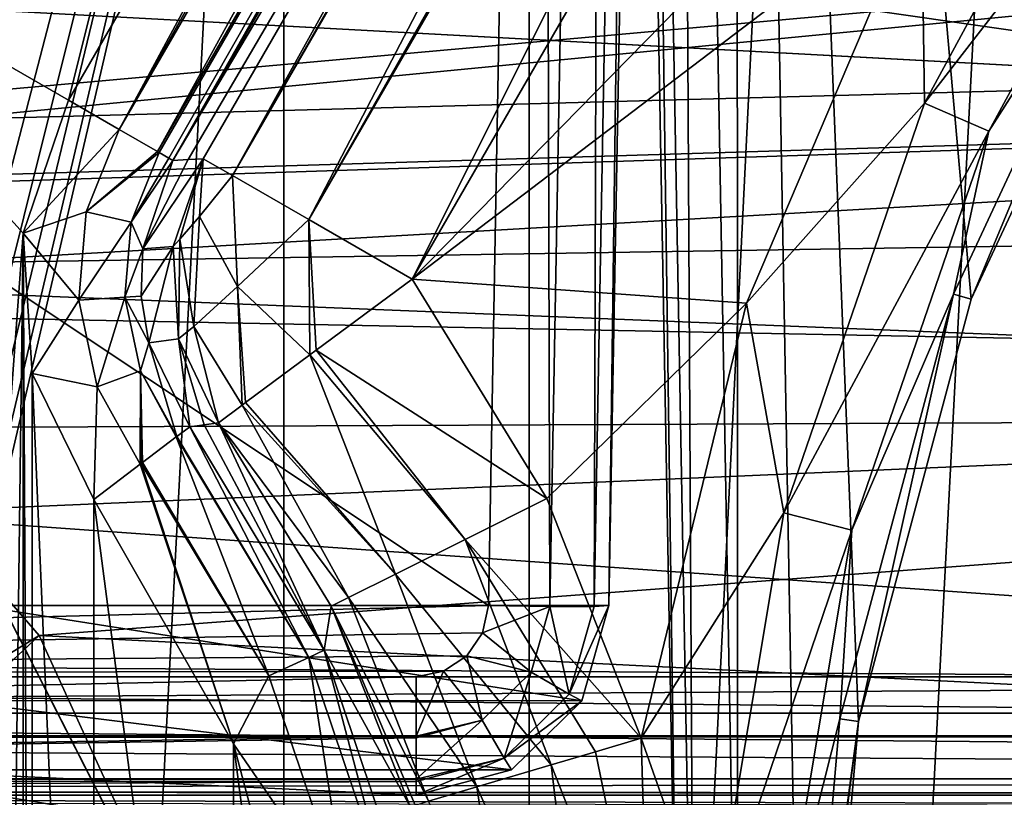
# Model space of a CAD drawing. Header units: millimetres. Extents: x -40 to 40, y -40 to 40.
# Tile 60 of 192: x -19.7 to -15.6, y 1.5 to 4.7. Entities that reach past the tile are written whole.
import ezdxf

# ---------------------------------------------------------------- set-up
doc = ezdxf.new("R2010")
doc.units = ezdxf.units.MM
doc.header["$LTSCALE"] = 8.749007
for name, color, linetype in [('1', 7, 'CONTINUOUS'), ('104', 7, 'CONTINUOUS'), ('109', 7, 'CONTINUOUS'), ('117', 7, 'CONTINUOUS'), ('139', 7, 'CONTINUOUS'), ('146', 7, 'CONTINUOUS'), ('16', 7, 'CONTINUOUS'), ('412', 7, 'CONTINUOUS'), ('415', 7, 'CONTINUOUS'), ('416', 7, 'CONTINUOUS'), ('48', 7, 'CONTINUOUS'), ('60', 7, 'CONTINUOUS'), ('625', 7, 'CONTINUOUS'), ('626', 7, 'CONTINUOUS'), ('629', 7, 'CONTINUOUS'), ('635', 7, 'CONTINUOUS'), ('636', 7, 'CONTINUOUS'), ('638', 7, 'CONTINUOUS'), ('639', 7, 'CONTINUOUS'), ('640', 7, 'CONTINUOUS'), ('641', 7, 'CONTINUOUS'), ('644', 7, 'CONTINUOUS'), ('645', 7, 'CONTINUOUS'), ('646', 7, 'CONTINUOUS'), ('665', 7, 'CONTINUOUS'), ('666', 7, 'CONTINUOUS'), ('667', 7, 'CONTINUOUS'), ('668', 7, 'CONTINUOUS'), ('694', 7, 'CONTINUOUS'), ('695', 7, 'CONTINUOUS'), ('696', 7, 'CONTINUOUS'), ('700', 7, 'CONTINUOUS'), ('747', 7, 'CONTINUOUS'), ('753', 7, 'CONTINUOUS'), ('754', 7, 'CONTINUOUS'), ('909', 7, 'CONTINUOUS'), ('910', 7, 'CONTINUOUS'), ('912', 7, 'CONTINUOUS')]:
    doc.layers.add(name, color=color, linetype=linetype)

msp = doc.modelspace()

# ---------------------------------------------------------------- linework, layer by layer
at = {"layer": '1', "linetype": 'CONTINUOUS'}
for points in [[(-15.1168, 36.4929), (-18.6204, 34.8358), (-18.6197, -34.8362), (-15.1168, 36.4929)], [(-15.116, -36.4932), (-15.1168, 36.4929), (-18.6197, -34.8362), (-15.116, -36.4932)], [(-18.6204, 34.8358), (-21.9451, 32.843), (-21.9445, -32.8434), (-18.6204, 34.8358)], [(-18.6197, -34.8362), (-18.6204, 34.8358), (-21.9445, -32.8434), (-18.6197, -34.8362)]]:
    msp.add_3dface(points, dxfattribs=at)
at = {"layer": '104', "linetype": 'CONTINUOUS'}
for points in [[(-31.3007, 6.6534, -730), (-31.8247, 3.3452, -730), (-5.6924, 5.6921, -730), (-31.3007, 6.6534, -730)], [(-31.8247, 3.3452, -730), (-23.57, 3.9592, -730), (-5.6924, 5.6921, -730), (-31.8247, 3.3452, -730)], [(-5.6924, 5.6921, -730), (-23.57, 3.9592, -730), (-6.6934, 4.4723, -730), (-5.6924, 5.6921, -730)], [(-23.57, 3.9592, -730), (-22.4313, 3.9594, -730), (-6.6934, 4.4723, -730), (-23.57, 3.9592, -730)], [(-22.4313, 3.9594, -730), (-21.3381, 3.6384, -730), (-6.6934, 4.4723, -730), (-22.4313, 3.9594, -730)], [(-6.6934, 4.4723, -730), (-21.3381, 3.6384, -730), (-7.4371, 3.0809, -730), (-6.6934, 4.4723, -730)], [(-21.3381, 3.6384, -730), (-20.3806, 3.023, -730), (-7.4371, 3.0809, -730), (-21.3381, 3.6384, -730)], [(-20.3806, 3.023, -730), (-19.635, 2.1626, -730), (-7.4371, 3.0809, -730), (-20.3806, 3.023, -730)], [(-7.4371, 3.0809, -730), (-19.635, 2.1626, -730), (-7.8952, 1.5712, -730), (-7.4371, 3.0809, -730)], [(-19.635, 2.1626, -730), (-19.162, 1.1267, -730), (-7.8952, 1.5712, -730), (-19.635, 2.1626, -730)], [(-19.162, 1.1267, -730), (-19, 0, -730), (-7.8952, 1.5712, -730), (-19.162, 1.1267, -730)], [(-7.8952, 1.5712, -730), (-19, 0, -730), (-8.05, 0, -730), (-7.8952, 1.5712, -730)]]:
    msp.add_3dface(points, dxfattribs=at)
at = {"layer": '109', "linetype": 'CONTINUOUS'}
for points in [[(-32.3094, 3.515, -733), (-31.74, 6.9873, -733), (-9.9773, 3.8656, -733), (-32.3094, 3.515, -733)], [(-9.9773, 3.8656, -733), (-31.74, 6.9873, -733), (-9.0973, 5.6329, -733), (-9.9773, 3.8656, -733)], [(-10.5178, 1.9662, -733), (-32.3094, 3.515, -733), (-9.9773, 3.8656, -733), (-10.5178, 1.9662, -733)], [(-22.9996, 2.05, -733), (-32.3094, 3.515, -733), (-10.5178, 1.9662, -733), (-22.9996, 2.05, -733)], [(-22.2155, 1.894, -733), (-22.9996, 2.05, -733), (-10.5178, 1.9662, -733), (-22.2155, 1.894, -733)], [(-10.7, 0, -733), (-22.2155, 1.894, -733), (-10.5178, 1.9662, -733), (-10.7, 0, -733)], [(-21.551, 1.4502, -733), (-22.2155, 1.894, -733), (-10.7, 0, -733), (-21.551, 1.4502, -733)]]:
    msp.add_3dface(points, dxfattribs=at)
at = {"layer": '117', "linetype": 'CONTINUOUS'}
for points in [[(-19.635, 2.1626, -730), (-20.3806, 3.023, -730), (-21.2955, 1.1389, -731.95), (-19.635, 2.1626, -730)], [(-19.635, 2.1626, -730), (-21.2955, 1.1389, -731.95), (-21.106, 0.7845, -731.95), (-19.635, 2.1626, -730)], [(-19.162, 1.1267, -730), (-19.635, 2.1626, -730), (-21.106, 0.7845, -731.95), (-19.162, 1.1267, -730)]]:
    msp.add_3dface(points, dxfattribs=at)
at = {"layer": '139', "linetype": 'CONTINUOUS'}
for points in [[(-15.2642, 11.7415, -733), (-18.0438, 10.2417, -733), (-19.5129, 4.3825, -733), (-15.2642, 11.7415, -733)], [(-18.0438, 10.2417, -733), (-20.9482, 5.2112, -733), (-19.5129, 4.3825, -733), (-18.0438, 10.2417, -733)], [(-19.7007, 3.831, -733), (-20.9482, 5.2112, -733), (-19.9091, 1.0043, -733), (-19.7007, 3.831, -733)], [(-19.5129, 4.3825, -733), (-20.9482, 5.2112, -733), (-19.7007, 3.831, -733), (-19.5129, 4.3825, -733)], [(-19.75, 0, -733), (-19.7007, 3.831, -733), (-19.9091, 1.0043, -733), (-19.75, 0, -733)], [(-19.7007, -3.831, -733), (-19.7007, 3.831, -733), (-19.75, 0, -733), (-19.7007, -3.831, -733)], [(-19.6641, -3.2495, -733), (-19.7007, 3.831, -733), (-19.7007, -3.831, -733), (-19.6641, -3.2495, -733)], [(-19.6641, 3.2495, -733), (-19.7007, 3.831, -733), (-19.6641, -3.2495, -733), (-19.6641, 3.2495, -733)], [(-19.4087, -2.7259, -733), (-19.6641, 3.2495, -733), (-19.6641, -3.2495, -733), (-19.4087, -2.7259, -733)], [(-19.4087, 2.7259, -733), (-19.6641, 3.2495, -733), (-19.4087, -2.7259, -733), (-19.4087, 2.7259, -733)], [(-18.8294, -1.7128, -733), (-19.4087, 2.7259, -733), (-19.4087, -2.7259, -733), (-18.8294, -1.7128, -733)], [(-18.8292, 1.7124, -733), (-19.4087, 2.7259, -733), (-18.8294, -1.7128, -733), (-18.8292, 1.7124, -733)], [(-18.5295, -0.5853, -733), (-18.8292, 1.7124, -733), (-18.8294, -1.7128, -733), (-18.5295, -0.5853, -733)], [(-18.5292, 0.5826, -733), (-18.8292, 1.7124, -733), (-18.5295, -0.5853, -733), (-18.5292, 0.5826, -733)]]:
    msp.add_3dface(points, dxfattribs=at)
at = {"layer": '146', "linetype": 'CONTINUOUS'}
for points in [[(-29.4827, 1.9913, -823.9652), (-24.9125, 14.5088, -823.7467), (-2.4565, 1.9913, -823.9652), (-29.4827, 1.9913, -823.9652)], [(-24.9125, 14.5088, -823.7467), (-1.7467, 14.5087, -823.7467), (-2.4565, 1.9913, -823.9652), (-24.9125, 14.5088, -823.7467)]]:
    msp.add_3dface(points, dxfattribs=at)
at = {"layer": '16', "linetype": 'CONTINUOUS'}
for points in [[(-33.9501, 1.8406, -3.5), (-33.5521, 5.5004, -3.5), (33.9501, 1.8406, -3.5), (-33.9501, 1.8406, -3.5)], [(33.9501, 1.8406, -3.5), (-33.5521, 5.5004, -3.5), (5, 5.4103, -3.5), (33.9501, 1.8406, -3.5)], [(33.9501, -1.8406, -3.5), (-33.9501, 1.8406, -3.5), (33.9501, 1.8406, -3.5), (33.9501, -1.8406, -3.5)], [(-33.9501, -1.8406, -3.5), (-33.9501, 1.8406, -3.5), (33.9501, -1.8406, -3.5), (-33.9501, -1.8406, -3.5)]]:
    msp.add_3dface(points, dxfattribs=at)
at = {"layer": '412', "linetype": 'CONTINUOUS'}
for points in [[(-16.9819, 0, -744.0174), (-14.3105, 0, -820.5175), (-17.2442, 14.5087, -743.7641), (-16.9819, 0, -744.0174)], [(-17.2442, 14.5087, -743.7641), (-14.3105, 0, -820.5175), (-14.5551, 14.5087, -820.7708), (-17.2442, 14.5087, -743.7641)]]:
    msp.add_3dface(points, dxfattribs=at)
at = {"layer": '415', "linetype": 'CONTINUOUS'}
for points in [[(-16.9819, 0, -744.0174), (-17.2442, 14.5087, -743.7641), (-17.1833, 14.5121, -743.5068), (-16.9819, 0, -744.0174)], [(-16.921, 0, -743.7601), (-16.9819, 0, -744.0174), (-17.1833, 14.5121, -743.5068), (-16.921, 0, -743.7601)], [(-16.921, 0, -743.7601), (-17.1833, 14.5121, -743.5068), (-16.9996, 14.5121, -743.3166), (-16.921, 0, -743.7601)], [(-16.7373, 0, -743.5699), (-16.921, 0, -743.7601), (-16.9996, 14.5121, -743.3166), (-16.7373, 0, -743.5699)], [(-16.7446, 14.5087, -743.2467), (-16.7373, 0, -743.5699), (-16.9996, 14.5121, -743.3166), (-16.7446, 14.5087, -743.2467)], [(-16.4823, 0, -743.5), (-16.7373, 0, -743.5699), (-16.7446, 14.5087, -743.2467), (-16.4823, 0, -743.5)]]:
    msp.add_3dface(points, dxfattribs=at)
at = {"layer": '416', "linetype": 'CONTINUOUS'}
for points in [[(-15.7701, 3.557, -743.4379), (-16.7446, 14.5087, -743.2467), (-15.0049, 5.2, -743.4092), (-15.7701, 3.557, -743.4379)], [(-16.2382, 1.8061, -743.4685), (-16.7446, 14.5087, -743.2467), (-15.7701, 3.557, -743.4379), (-16.2382, 1.8061, -743.4685)], [(-16.4823, 0, -743.5), (-16.7446, 14.5087, -743.2467), (-16.2382, 1.8061, -743.4685), (-16.4823, 0, -743.5)], [(-16.3951, 0, -743.5), (-16.4823, 0, -743.5), (-16.2382, 1.8061, -743.4685), (-16.3951, 0, -743.5)]]:
    msp.add_3dface(points, dxfattribs=at)
at = {"layer": '48', "linetype": 'CONTINUOUS'}
for points in [[(-37.6094, 3.8257, -14), (-37.0295, 7.6106, -14), (-6.4288, 4.671, -14), (-37.6094, 3.8257, -14)], [(-6.4288, 4.671, -14), (-37.0295, 7.6106, -14), (-5.3172, 5.9055, -14), (-6.4288, 4.671, -14)], [(-7.2593, 3.2326, -14), (-37.6094, 3.8257, -14), (-6.4288, 4.671, -14), (-7.2593, 3.2326, -14)], [(-37.7549, 1.9155, -14), (-37.6094, 3.8257, -14), (-7.2593, 3.2326, -14), (-37.7549, 1.9155, -14)], [(-7.7729, 1.6521, -14), (-37.7549, 1.9155, -14), (-7.2593, 3.2326, -14), (-7.7729, 1.6521, -14)], [(-37.8035, 0, -14), (-37.7549, 1.9155, -14), (-7.9465, 0, -14), (-37.8035, 0, -14)], [(-7.9465, 0, -14), (-37.7549, 1.9155, -14), (-7.7729, 1.6521, -14), (-7.9465, 0, -14)]]:
    msp.add_3dface(points, dxfattribs=at)
at = {"layer": '60', "linetype": 'CONTINUOUS'}
for points in [[(-17.6035, 30.492, -11.5), (-17.6029, -30.4924, -11.5), (-14.3201, 32.1649, -11.5), (-17.6035, 30.492, -11.5)], [(-17.6029, -30.4924, -11.5), (-14.3194, -32.1653, -11.5), (-14.3201, 32.1649, -11.5), (-17.6029, -30.4924, -11.5)], [(-20.6948, 28.4846, -11.5), (-20.6939, -28.4853, -11.5), (-17.6035, 30.492, -11.5), (-20.6948, 28.4846, -11.5)], [(-20.6939, -28.4853, -11.5), (-17.6029, -30.4924, -11.5), (-17.6035, 30.492, -11.5), (-20.6939, -28.4853, -11.5)]]:
    msp.add_3dface(points, dxfattribs=at)
at = {"layer": '625', "linetype": 'CONTINUOUS'}
for points in [[(-29.4913, 1.5, -820.5348), (-29.4913, 1.5, -745.4392), (-18.0722, 1.5, -820.5348), (-29.4913, 1.5, -820.5348)], [(-29.4913, 1.5, -745.4392), (-20.6945, 1.5, -745.4392), (-18.0722, 1.5, -820.5348), (-29.4913, 1.5, -745.4392)]]:
    msp.add_3dface(points, dxfattribs=at)
at = {"layer": '626', "linetype": 'CONTINUOUS'}
for points in [[(-18.0722, 1.9913, -821.0348), (-29.487, 1.745, -820.9649), (-18.0722, 1.7449, -820.9649), (-18.0722, 1.9913, -821.0348)], [(-29.4827, 1.9913, -821.0348), (-29.487, 1.745, -820.9649), (-18.0722, 1.9913, -821.0348), (-29.4827, 1.9913, -821.0348)], [(-29.487, 1.745, -820.9649), (-29.4901, 1.5655, -820.7823), (-18.0722, 1.7449, -820.9649), (-29.487, 1.745, -820.9649)], [(-18.0722, 1.7449, -820.9649), (-29.4901, 1.5655, -820.7823), (-18.0722, 1.7378, -820.9606), (-18.0722, 1.7449, -820.9649)], [(-18.0722, 1.7378, -820.9606), (-29.4901, 1.5655, -820.7823), (-18.0722, 1.5656, -820.7823), (-18.0722, 1.7378, -820.9606)], [(-29.4901, 1.5655, -820.7823), (-29.4913, 1.5, -820.5348), (-18.0722, 1.5572, -820.7671), (-29.4901, 1.5655, -820.7823)], [(-29.4913, 1.5, -820.5348), (-18.0722, 1.5, -820.5348), (-18.0722, 1.5572, -820.7671), (-29.4913, 1.5, -820.5348)], [(-18.0722, 1.5656, -820.7823), (-29.4901, 1.5655, -820.7823), (-18.0722, 1.5572, -820.7671), (-18.0722, 1.5656, -820.7823)]]:
    msp.add_3dface(points, dxfattribs=at)
at = {"layer": '629', "linetype": 'CONTINUOUS'}
for points in [[(-17.5509, 14.5087, -821.2533), (-29.4123, 10.048, -821.1754), (-17.7718, 2.286, -821.0399), (-17.5509, 14.5087, -821.2533)], [(-29.4123, 10.048, -821.1754), (-29.4827, 1.9913, -821.0348), (-17.7718, 2.286, -821.0399), (-29.4123, 10.048, -821.1754)], [(-17.7718, 2.286, -821.0399), (-29.4827, 1.9913, -821.0348), (-17.7963, 2.1727, -821.0379), (-17.7718, 2.286, -821.0399)], [(-17.7963, 2.1727, -821.0379), (-29.4827, 1.9913, -821.0348), (-17.8617, 2.0773, -821.0363), (-17.7963, 2.1727, -821.0379)], [(-17.8617, 2.0773, -821.0363), (-29.4827, 1.9913, -821.0348), (-17.9583, 2.0137, -821.0351), (-17.8617, 2.0773, -821.0363)], [(-29.4827, 1.9913, -821.0348), (-18.0722, 1.9913, -821.0348), (-17.9583, 2.0137, -821.0351), (-29.4827, 1.9913, -821.0348)]]:
    msp.add_3dface(points, dxfattribs=at)
at = {"layer": '635', "linetype": 'CONTINUOUS'}
for points in [[(-17.5509, 14.5087, -821.2533), (-17.7718, 2.286, -821.0399), (-17.5171, 2.2827, -820.9701), (-17.5509, 14.5087, -821.2533)], [(-17.2958, 14.5121, -821.1834), (-17.5509, 14.5087, -821.2533), (-17.5171, 2.2827, -820.9701), (-17.2958, 14.5121, -821.1834)], [(-17.3332, 2.2827, -820.7798), (-17.2958, 14.5121, -821.1834), (-17.5171, 2.2827, -820.9701), (-17.3332, 2.2827, -820.7798)], [(-17.1122, 14.5121, -820.9932), (-17.2958, 14.5121, -821.1834), (-17.3332, 2.2827, -820.7798), (-17.1122, 14.5121, -820.9932)], [(-17.2722, 2.286, -820.5225), (-17.1122, 14.5121, -820.9932), (-17.3332, 2.2827, -820.7798), (-17.2722, 2.286, -820.5225)], [(-17.0513, 14.5087, -820.7359), (-17.1122, 14.5121, -820.9932), (-17.2722, 2.286, -820.5225), (-17.0513, 14.5087, -820.7359)]]:
    msp.add_3dface(points, dxfattribs=at)
at = {"layer": '636', "linetype": 'CONTINUOUS'}
for points in [[(-19.921, 3.0122, -744.3088), (-19.9165, 3.4651, -744.2115), (-17.0513, 14.5087, -820.7359), (-19.921, 3.0122, -744.3088)], [(-19.9185, 2.6298, -744.5705), (-19.921, 3.0122, -744.3088), (-17.0513, 14.5087, -820.7359), (-19.9185, 2.6298, -744.5705)], [(-19.9095, 2.3753, -744.9571), (-19.9185, 2.6298, -744.5705), (-17.0513, 14.5087, -820.7359), (-19.9095, 2.3753, -744.9571)], [(-19.9165, 3.4651, -744.2115), (-19.7303, 14.5087, -744.0187), (-17.0513, 14.5087, -820.7359), (-19.9165, 3.4651, -744.2115)], [(-19.8952, 2.2861, -745.4113), (-19.9095, 2.3753, -744.9571), (-17.0513, 14.5087, -820.7359), (-19.8952, 2.2861, -745.4113)], [(-19.8952, 2.2861, -745.4113), (-17.0513, 14.5087, -820.7359), (-17.2722, 2.286, -820.5225), (-19.8952, 2.2861, -745.4113)]]:
    msp.add_3dface(points, dxfattribs=at)
at = {"layer": '638', "linetype": 'CONTINUOUS'}
for points in [[(-20.0066, 1.8924, -745.4152), (-19.8952, 2.2861, -745.4113), (-17.3842, 1.8917, -820.5224), (-20.0066, 1.8924, -745.4152)], [(-19.8952, 2.2861, -745.4113), (-17.2722, 2.286, -820.5225), (-17.3842, 1.8917, -820.5224), (-19.8952, 2.2861, -745.4113)], [(-20.2988, 1.6049, -745.4254), (-20.0066, 1.8924, -745.4152), (-17.6761, 1.6049, -820.5269), (-20.2988, 1.6049, -745.4254)], [(-17.6761, 1.6049, -820.5269), (-20.0066, 1.8924, -745.4152), (-17.3842, 1.8917, -820.5224), (-17.6761, 1.6049, -820.5269)], [(-20.6945, 1.5, -745.4392), (-20.2988, 1.6049, -745.4254), (-18.0722, 1.5, -820.5348), (-20.6945, 1.5, -745.4392)], [(-18.0722, 1.5, -820.5348), (-20.2988, 1.6049, -745.4254), (-17.6761, 1.6049, -820.5269), (-18.0722, 1.5, -820.5348)]]:
    msp.add_3dface(points, dxfattribs=at)
at = {"layer": '639', "linetype": 'CONTINUOUS'}
for points in [[(-17.7718, 2.286, -821.0399), (-17.7963, 2.1727, -821.0379), (-17.5171, 2.2827, -820.9701), (-17.7718, 2.286, -821.0399)], [(-17.5171, 2.2827, -820.9701), (-17.7963, 2.1727, -821.0379), (-17.5948, 2.0094, -820.9653), (-17.5171, 2.2827, -820.9701)], [(-17.4367, 1.9189, -820.7734), (-17.5171, 2.2827, -820.9701), (-17.5948, 2.0094, -820.9653), (-17.4367, 1.9189, -820.7734)], [(-17.3332, 2.2827, -820.7798), (-17.5171, 2.2827, -820.9701), (-17.4367, 1.9189, -820.7734), (-17.3332, 2.2827, -820.7798)], [(-17.3842, 1.8917, -820.5224), (-17.2722, 2.286, -820.5225), (-17.4367, 1.9189, -820.7734), (-17.3842, 1.8917, -820.5224)], [(-17.2722, 2.286, -820.5225), (-17.3332, 2.2827, -820.7798), (-17.4367, 1.9189, -820.7734), (-17.2722, 2.286, -820.5225)], [(-17.7963, 2.1727, -821.0379), (-17.8617, 2.0773, -821.0363), (-17.5948, 2.0094, -820.9653), (-17.7963, 2.1727, -821.0379)], [(-17.8617, 2.0773, -821.0363), (-17.9583, 2.0137, -821.0351), (-17.7975, 1.8105, -820.9618), (-17.8617, 2.0773, -821.0363)], [(-17.8617, 2.0773, -821.0363), (-17.7975, 1.8105, -820.9618), (-17.5948, 2.0094, -820.9653), (-17.8617, 2.0773, -821.0363)], [(-17.9583, 2.0137, -821.0351), (-18.0722, 1.7449, -820.9649), (-17.7975, 1.8105, -820.9618), (-17.9583, 2.0137, -821.0351)], [(-18.0722, 1.9913, -821.0348), (-18.0722, 1.7449, -820.9649), (-17.9583, 2.0137, -821.0351), (-18.0722, 1.9913, -821.0348)], [(-17.7975, 1.8105, -820.9618), (-17.7065, 1.654, -820.7688), (-17.5948, 2.0094, -820.9653), (-17.7975, 1.8105, -820.9618)], [(-17.7065, 1.654, -820.7688), (-17.4367, 1.9189, -820.7734), (-17.5948, 2.0094, -820.9653), (-17.7065, 1.654, -820.7688)], [(-17.7065, 1.654, -820.7688), (-17.3842, 1.8917, -820.5224), (-17.4367, 1.9189, -820.7734), (-17.7065, 1.654, -820.7688)], [(-17.6761, 1.6049, -820.5269), (-17.3842, 1.8917, -820.5224), (-17.7065, 1.654, -820.7688), (-17.6761, 1.6049, -820.5269)], [(-18.0722, 1.7378, -820.9606), (-18.0722, 1.5656, -820.7823), (-17.7975, 1.8105, -820.9618), (-18.0722, 1.7378, -820.9606)], [(-18.0722, 1.5656, -820.7823), (-17.7065, 1.654, -820.7688), (-17.7975, 1.8105, -820.9618), (-18.0722, 1.5656, -820.7823)], [(-18.0722, 1.7449, -820.9649), (-18.0722, 1.7378, -820.9606), (-17.7975, 1.8105, -820.9618), (-18.0722, 1.7449, -820.9649)], [(-18.0722, 1.5656, -820.7823), (-18.0722, 1.5572, -820.7671), (-17.7065, 1.654, -820.7688), (-18.0722, 1.5656, -820.7823)], [(-18.0722, 1.5572, -820.7671), (-18.0722, 1.5, -820.5348), (-17.7065, 1.654, -820.7688), (-18.0722, 1.5572, -820.7671)], [(-18.0722, 1.5, -820.5348), (-17.6761, 1.6049, -820.5269), (-17.7065, 1.654, -820.7688), (-18.0722, 1.5, -820.5348)]]:
    msp.add_3dface(points, dxfattribs=at)
at = {"layer": '640', "linetype": 'CONTINUOUS'}
for points in [[(-15.8431, 3.5774, -741.2721), (-15.7701, 3.557, -743.4379), (-15.0736, 5.2302, -741.2721), (-15.8431, 3.5774, -741.2721)], [(-15.7701, 3.557, -743.4379), (-15.0049, 5.2, -743.4092), (-15.0736, 5.2302, -741.2721), (-15.7701, 3.557, -743.4379)], [(-16.3144, 1.8162, -741.2721), (-16.2382, 1.8061, -743.4685), (-15.8431, 3.5774, -741.2721), (-16.3144, 1.8162, -741.2721)], [(-16.2382, 1.8061, -743.4685), (-15.7701, 3.557, -743.4379), (-15.8431, 3.5774, -741.2721), (-16.2382, 1.8061, -743.4685)], [(-16.473, 0, -741.2721), (-16.2382, 1.8061, -743.4685), (-16.3144, 1.8162, -741.2721), (-16.473, 0, -741.2721)], [(-16.3951, 0, -743.5), (-16.2382, 1.8061, -743.4685), (-16.473, 0, -741.2721), (-16.3951, 0, -743.5)]]:
    msp.add_3dface(points, dxfattribs=at)
at = {"layer": '641', "linetype": 'CONTINUOUS'}
for points in [[(-15.9642, 4.3707, -740.6026), (-15.1089, 5.9511, -740.6026), (-15.9768, 5.2473, -740.5), (-15.9642, 4.3707, -740.6026)], [(-15.1089, 5.9511, -740.6026), (-15.9642, 4.3707, -740.6026), (-14.8648, 5.7916, -740.8843), (-15.1089, 5.9511, -740.6026)], [(-14.8648, 5.7916, -740.8843), (-15.9642, 4.3707, -740.6026), (-15.6971, 4.2536, -740.8843), (-14.8648, 5.7916, -740.8843)], [(-15.0736, 5.2302, -741.2721), (-14.8648, 5.7916, -740.8843), (-15.6971, 4.2536, -740.8843), (-15.0736, 5.2302, -741.2721)], [(-16.7023, 3.5401, -740.5), (-15.9642, 4.3707, -740.6026), (-15.9768, 5.2473, -740.5), (-16.7023, 3.5401, -740.5)], [(-15.8431, 3.5774, -741.2721), (-15.0736, 5.2302, -741.2721), (-15.6971, 4.2536, -740.8843), (-15.8431, 3.5774, -741.2721)], [(-16.5477, 2.671, -740.6026), (-15.9642, 4.3707, -740.6026), (-16.7023, 3.5401, -740.5), (-16.5477, 2.671, -740.6026)], [(-15.9642, 4.3707, -740.6026), (-16.5477, 2.671, -740.6026), (-15.6971, 4.2536, -740.8843), (-15.9642, 4.3707, -740.6026)], [(-15.6971, 4.2536, -740.8843), (-16.5477, 2.671, -740.6026), (-16.265, 2.5994, -740.8843), (-15.6971, 4.2536, -740.8843)], [(-15.8431, 3.5774, -741.2721), (-15.6971, 4.2536, -740.8843), (-16.265, 2.5994, -740.8843), (-15.8431, 3.5774, -741.2721)], [(-16.3144, 1.8162, -741.2721), (-15.8431, 3.5774, -741.2721), (-16.265, 2.5994, -740.8843), (-16.3144, 1.8162, -741.2721)], [(-17.1381, 1.7361, -740.5), (-16.5477, 2.671, -740.6026), (-16.7023, 3.5401, -740.5), (-17.1381, 1.7361, -740.5)], [(-16.8435, 0.8985, -740.6026), (-16.5477, 2.671, -740.6026), (-17.1381, 1.7361, -740.5), (-16.8435, 0.8985, -740.6026)], [(-16.5477, 2.671, -740.6026), (-16.8435, 0.8985, -740.6026), (-16.265, 2.5994, -740.8843), (-16.5477, 2.671, -740.6026)], [(-16.265, 2.5994, -740.8843), (-16.8435, 0.8985, -740.6026), (-16.5528, 0.8744, -740.8843), (-16.265, 2.5994, -740.8843)], [(-16.3144, 1.8162, -741.2721), (-16.265, 2.5994, -740.8843), (-16.5528, 0.8744, -740.8843), (-16.3144, 1.8162, -741.2721)], [(-16.473, 0, -741.2721), (-16.3144, 1.8162, -741.2721), (-16.5528, 0.8744, -740.8843), (-16.473, 0, -741.2721)], [(-17.1041, 0.5903, -740.5147), (-16.8435, 0.8985, -740.6026), (-17.1381, 1.7361, -740.5), (-17.1041, 0.5903, -740.5147)]]:
    msp.add_3dface(points, dxfattribs=at)
at = {"layer": '644', "linetype": 'CONTINUOUS'}
for points in [[(-14.9808, 6.8129, -740.5), (-13.9046, 10.8864, -740.5), (-18.0882, 3.6402, -740.5), (-14.9808, 6.8129, -740.5)], [(-15.9768, 5.2473, -740.5), (-14.9808, 6.8129, -740.5), (-18.0882, 3.6402, -740.5), (-15.9768, 5.2473, -740.5)], [(-16.7023, 3.5401, -740.5), (-15.9768, 5.2473, -740.5), (-18.0882, 3.6402, -740.5), (-16.7023, 3.5401, -740.5)], [(-17.5297, 2.7298, -740.5), (-16.7023, 3.5401, -740.5), (-18.0882, 3.6402, -740.5), (-17.5297, 2.7298, -740.5)], [(-17.1381, 1.7361, -740.5), (-16.7023, 3.5401, -740.5), (-17.5297, 2.7298, -740.5), (-17.1381, 1.7361, -740.5)]]:
    msp.add_3dface(points, dxfattribs=at)
at = {"layer": '645', "linetype": 'CONTINUOUS'}
for points in [[(-17.5297, 2.7298, -740.5), (-18.0882, 3.6402, -740.5), (-18.4861, 3.3453, -740.3688), (-17.5297, 2.7298, -740.5)], [(-18.7792, 3.1281, -740.0102), (-18.1568, 2.4168, -740.2133), (-18.512, 3.3261, -740.3496), (-18.7792, 3.1281, -740.0102)], [(-18.512, 3.3261, -740.3496), (-17.8685, 2.5607, -740.4255), (-18.4861, 3.3453, -740.3688), (-18.512, 3.3261, -740.3496)], [(-18.1568, 2.4168, -740.2133), (-17.8685, 2.5607, -740.4255), (-18.512, 3.3261, -740.3496), (-18.1568, 2.4168, -740.2133)], [(-17.8685, 2.5607, -740.4255), (-17.5297, 2.7298, -740.5), (-18.4861, 3.3453, -740.3688), (-17.8685, 2.5607, -740.4255)], [(-18.8915, 3.0449, -739.5175), (-18.3518, 2.3195, -739.8947), (-18.7936, 3.1175, -739.9788), (-18.8915, 3.0449, -739.5175)], [(-18.7936, 3.1175, -739.9788), (-18.1568, 2.4168, -740.2133), (-18.7792, 3.1281, -740.0102), (-18.7936, 3.1175, -739.9788)], [(-18.3518, 2.3195, -739.8947), (-18.1568, 2.4168, -740.2133), (-18.7936, 3.1175, -739.9788), (-18.3518, 2.3195, -739.8947)], [(-18.4243, 2.2833, -739.5175), (-18.3518, 2.3195, -739.8947), (-18.8915, 3.0449, -739.5175), (-18.4243, 2.2833, -739.5175)], [(-17.1381, 1.7361, -740.5), (-17.5297, 2.7298, -740.5), (-17.8685, 2.5607, -740.4255), (-17.1381, 1.7361, -740.5)], [(-18.1568, 2.4168, -740.2133), (-17.5114, 1.6255, -740.4211), (-17.8685, 2.5607, -740.4255), (-18.1568, 2.4168, -740.2133)], [(-17.5114, 1.6255, -740.4211), (-17.3284, 1.6797, -740.4801), (-17.8685, 2.5607, -740.4255), (-17.5114, 1.6255, -740.4211)], [(-17.3284, 1.6797, -740.4801), (-17.1381, 1.7361, -740.5), (-17.8685, 2.5607, -740.4255), (-17.3284, 1.6797, -740.4801)], [(-18.3518, 2.3195, -739.8947), (-17.8201, 1.5341, -740.2029), (-18.1568, 2.4168, -740.2133), (-18.3518, 2.3195, -739.8947)], [(-17.8201, 1.5341, -740.2029), (-17.5114, 1.6255, -740.4211), (-18.1568, 2.4168, -740.2133), (-17.8201, 1.5341, -740.2029)], [(-18.4243, 2.2833, -739.5175), (-18.0208, 1.4746, -739.8905), (-18.3518, 2.3195, -739.8947), (-18.4243, 2.2833, -739.5175)], [(-18.0208, 1.4746, -739.8905), (-17.8201, 1.5341, -740.2029), (-18.3518, 2.3195, -739.8947), (-18.0208, 1.4746, -739.8905)], [(-18.0968, 1.4522, -739.5175), (-18.0757, 1.4584, -739.7093), (-18.4243, 2.2833, -739.5175), (-18.0968, 1.4522, -739.5175)], [(-18.0757, 1.4584, -739.7093), (-18.0208, 1.4746, -739.8905), (-18.4243, 2.2833, -739.5175), (-18.0757, 1.4584, -739.7093)]]:
    msp.add_3dface(points, dxfattribs=at)
at = {"layer": '646', "linetype": 'CONTINUOUS'}
for points in [[(-17.1041, 0.5903, -740.5147), (-17.1381, 1.7361, -740.5), (-17.3284, 1.6797, -740.4801), (-17.1041, 0.5903, -740.5147)], [(-17.1041, 0.5903, -740.5147), (-17.3284, 1.6797, -740.4801), (-17.5114, 1.6255, -740.4211), (-17.1041, 0.5903, -740.5147)], [(-17.5114, 1.6255, -740.4211), (-17.8201, 1.5341, -740.2029), (-17.3852, 0.5611, -740.4146), (-17.5114, 1.6255, -740.4211)], [(-17.1041, 0.5903, -740.5147), (-17.5114, 1.6255, -740.4211), (-17.3852, 0.5611, -740.4146), (-17.1041, 0.5903, -740.5147)], [(-17.8201, 1.5341, -740.2029), (-18.0208, 1.4746, -739.8905), (-17.6681, 0.5274, -740.1871), (-17.8201, 1.5341, -740.2029)], [(-17.3852, 0.5611, -740.4146), (-17.8201, 1.5341, -740.2029), (-17.6681, 0.5274, -740.1871), (-17.3852, 0.5611, -740.4146)]]:
    msp.add_3dface(points, dxfattribs=at)
at = {"layer": '665', "linetype": 'CONTINUOUS'}
for points in [[(-18.8332, 4.0703, -740.01), (-14.7705, 11.3863, -739.5175), (-18.9541, 4.1401, -739.5175), (-18.8332, 4.0703, -740.01)], [(-14.6742, 11.3307, -739.9587), (-14.7705, 11.3863, -739.5175), (-18.8332, 4.0703, -740.01), (-14.6742, 11.3307, -739.9587)], [(-14.6495, 11.3164, -740.0102), (-14.6742, 11.3307, -739.9587), (-18.8332, 4.0703, -740.01), (-14.6495, 11.3164, -740.0102)], [(-18.5169, 3.8877, -740.3689), (-14.6495, 11.3164, -740.0102), (-18.8332, 4.0703, -740.01), (-18.5169, 3.8877, -740.3689)], [(-14.3803, 11.161, -740.3356), (-14.6495, 11.3164, -740.0102), (-18.5169, 3.8877, -740.3689), (-14.3803, 11.161, -740.3356)], [(-14.3335, 11.134, -740.3688), (-14.3803, 11.161, -740.3356), (-18.5169, 3.8877, -740.3689), (-14.3335, 11.134, -740.3688)], [(-18.0882, 3.6402, -740.5), (-14.3335, 11.134, -740.3688), (-18.5169, 3.8877, -740.3689), (-18.0882, 3.6402, -740.5)], [(-18.0882, 3.6402, -740.5), (-13.9046, 10.8864, -740.5), (-14.3335, 11.134, -740.3688), (-18.0882, 3.6402, -740.5)]]:
    msp.add_3dface(points, dxfattribs=at)
at = {"layer": '666', "linetype": 'CONTINUOUS'}
for points in [[(-19.0509, 3.8056, -739.7144), (-18.9541, 4.1401, -739.5175), (-19.0788, 3.776, -739.5205), (-19.0509, 3.8056, -739.7144)], [(-18.9541, 4.1401, -739.5175), (-19.0509, 3.8056, -739.7144), (-18.9704, 3.9006, -739.8923), (-18.9541, 4.1401, -739.5175)], [(-18.8332, 4.0703, -740.01), (-18.9541, 4.1401, -739.5175), (-18.9704, 3.9006, -739.8923), (-18.8332, 4.0703, -740.01)], [(-18.8332, 4.0703, -740.01), (-18.9704, 3.9006, -739.8923), (-18.8119, 3.6095, -740.1895), (-18.8332, 4.0703, -740.01)], [(-18.5169, 3.8877, -740.3689), (-18.8332, 4.0703, -740.01), (-18.8119, 3.6095, -740.1895), (-18.5169, 3.8877, -740.3689)], [(-19.0509, 3.8056, -739.7144), (-18.9935, 3.4445, -739.8771), (-18.9704, 3.9006, -739.8923), (-19.0509, 3.8056, -739.7144)], [(-18.9704, 3.9006, -739.8923), (-18.9935, 3.4445, -739.8771), (-18.8119, 3.6095, -740.1895), (-18.9704, 3.9006, -739.8923)], [(-18.512, 3.3261, -740.3496), (-18.5169, 3.8877, -740.3689), (-18.8119, 3.6095, -740.1895), (-18.512, 3.3261, -740.3496)], [(-18.4861, 3.3453, -740.3688), (-18.0882, 3.6402, -740.5), (-18.5169, 3.8877, -740.3689), (-18.4861, 3.3453, -740.3688)], [(-18.512, 3.3261, -740.3496), (-18.4861, 3.3453, -740.3688), (-18.5169, 3.8877, -740.3689), (-18.512, 3.3261, -740.3496)], [(-19.0568, 3.3921, -739.5205), (-19.0509, 3.8056, -739.7144), (-19.0788, 3.776, -739.5205), (-19.0568, 3.3921, -739.5205)], [(-18.9935, 3.4445, -739.8771), (-19.0509, 3.8056, -739.7144), (-19.0568, 3.3921, -739.5205), (-18.9935, 3.4445, -739.8771)], [(-18.9935, 3.4445, -739.8771), (-18.7936, 3.1175, -739.9788), (-18.8119, 3.6095, -740.1895), (-18.9935, 3.4445, -739.8771)], [(-18.7936, 3.1175, -739.9788), (-18.7792, 3.1281, -740.0102), (-18.8119, 3.6095, -740.1895), (-18.7936, 3.1175, -739.9788)], [(-18.7792, 3.1281, -740.0102), (-18.512, 3.3261, -740.3496), (-18.8119, 3.6095, -740.1895), (-18.7792, 3.1281, -740.0102)], [(-18.8915, 3.0449, -739.5175), (-18.9935, 3.4445, -739.8771), (-19.0568, 3.3921, -739.5205), (-18.8915, 3.0449, -739.5175)], [(-18.8915, 3.0449, -739.5175), (-18.7936, 3.1175, -739.9788), (-18.9935, 3.4445, -739.8771), (-18.8915, 3.0449, -739.5175)]]:
    msp.add_3dface(points, dxfattribs=at)
at = {"layer": '667', "linetype": 'CONTINUOUS'}
for points in [[(-19.0788, 3.776, -739.5205), (-18.9541, 4.1401, -739.5175), (-19.2049, 3.7666, -733.4897), (-19.0788, 3.776, -739.5205)], [(-19.2049, 3.7666, -733.4897), (-18.9541, 4.1401, -739.5175), (-19.017, 4.1363, -736.5056), (-19.2049, 3.7666, -733.4897)], [(-19.08, 4.1326, -733.4913), (-19.2049, 3.7666, -733.4897), (-19.017, 4.1363, -736.5056), (-19.08, 4.1326, -733.4913)], [(-19.1803, 3.3756, -733.4897), (-19.0788, 3.776, -739.5205), (-19.212, 3.5699, -733.4895), (-19.1803, 3.3756, -733.4897)], [(-19.212, 3.5699, -733.4895), (-19.0788, 3.776, -739.5205), (-19.2049, 3.7666, -733.4897), (-19.212, 3.5699, -733.4895)], [(-19.0568, 3.3921, -739.5205), (-19.0788, 3.776, -739.5205), (-19.1803, 3.3756, -733.4897), (-19.0568, 3.3921, -739.5205)], [(-19.0105, 3.0281, -733.4913), (-19.0568, 3.3921, -739.5205), (-19.1803, 3.3756, -733.4897), (-19.0105, 3.0281, -733.4913)], [(-18.8915, 3.0449, -739.5175), (-19.0568, 3.3921, -739.5205), (-18.9509, 3.0365, -736.5052), (-18.8915, 3.0449, -739.5175)], [(-19.0105, 3.0281, -733.4913), (-18.9509, 3.0365, -736.5052), (-19.0568, 3.3921, -739.5205), (-19.0105, 3.0281, -733.4913)]]:
    msp.add_3dface(points, dxfattribs=at)
at = {"layer": '668', "linetype": 'CONTINUOUS'}
for points in [[(-18.9509, 3.0365, -736.5052), (-19.0105, 3.0281, -733.4913), (-18.4533, 2.1008, -733.4913), (-18.9509, 3.0365, -736.5052)], [(-18.8915, 3.0449, -739.5175), (-18.9509, 3.0365, -736.5052), (-18.4533, 2.1008, -733.4913), (-18.8915, 3.0449, -739.5175)], [(-18.4243, 2.2833, -739.5175), (-18.8915, 3.0449, -739.5175), (-18.4533, 2.1008, -733.4913), (-18.4243, 2.2833, -739.5175)], [(-18.0968, 1.4522, -739.5175), (-18.4243, 2.2833, -739.5175), (-18.4533, 2.1008, -733.4913), (-18.0968, 1.4522, -739.5175)], [(-18.1083, 1.0755, -733.4913), (-18.0968, 1.4522, -739.5175), (-18.4533, 2.1008, -733.4913), (-18.1083, 1.0755, -733.4913)]]:
    msp.add_3dface(points, dxfattribs=at)
at = {"layer": '694', "linetype": 'CONTINUOUS'}
for points in [[(-18.5167, 2.0715, -733.245), (-19.0105, 3.0281, -733.4913), (-19.0642, 2.9874, -733.2491), (-18.5167, 2.0715, -733.245)], [(-18.4533, 2.1008, -733.4913), (-19.0105, 3.0281, -733.4913), (-18.5167, 2.0715, -733.245), (-18.4533, 2.1008, -733.4913)], [(-18.6827, 1.9948, -733.0654), (-19.0661, 2.9859, -733.245), (-19.2068, 2.8791, -733.069), (-18.6827, 1.9948, -733.0654)], [(-19.0661, 2.9859, -733.245), (-18.5167, 2.0715, -733.245), (-19.0642, 2.9874, -733.2491), (-19.0661, 2.9859, -733.245)], [(-18.6827, 1.9948, -733.0654), (-18.5167, 2.0715, -733.245), (-19.0661, 2.9859, -733.245), (-18.6827, 1.9948, -733.0654)], [(-19.4087, 2.7259, -733), (-18.8292, 1.7124, -733), (-19.2155, 2.8725, -733.0628), (-19.4087, 2.7259, -733)], [(-19.2155, 2.8725, -733.0628), (-18.8292, 1.7124, -733), (-19.2118, 2.8754, -733.0654), (-19.2155, 2.8725, -733.0628)], [(-19.2118, 2.8754, -733.0654), (-18.6827, 1.9948, -733.0654), (-19.2068, 2.8791, -733.069), (-19.2118, 2.8754, -733.0654)], [(-19.2118, 2.8754, -733.0654), (-18.8292, 1.7124, -733), (-18.6827, 1.9948, -733.0654), (-19.2118, 2.8754, -733.0654)], [(-18.1765, 1.0605, -733.245), (-18.4533, 2.1008, -733.4913), (-18.5167, 2.0715, -733.245), (-18.1765, 1.0605, -733.245)], [(-18.1083, 1.0755, -733.4913), (-18.4533, 2.1008, -733.4913), (-18.1765, 1.0605, -733.245), (-18.1083, 1.0755, -733.4913)], [(-18.6827, 1.9948, -733.0654), (-18.355, 1.0212, -733.0654), (-18.5167, 2.0715, -733.245), (-18.6827, 1.9948, -733.0654)], [(-18.355, 1.0212, -733.0654), (-18.1765, 1.0605, -733.245), (-18.5167, 2.0715, -733.245), (-18.355, 1.0212, -733.0654)], [(-18.6827, 1.9948, -733.0654), (-18.8292, 1.7124, -733), (-18.355, 1.0212, -733.0654), (-18.6827, 1.9948, -733.0654)], [(-18.8292, 1.7124, -733), (-18.5292, 0.5826, -733), (-18.355, 1.0212, -733.0654), (-18.8292, 1.7124, -733)]]:
    msp.add_3dface(points, dxfattribs=at)
at = {"layer": '695', "linetype": 'CONTINUOUS'}
for points in [[(-19.5129, 4.3825, -733), (-19.7007, 3.831, -733), (-19.3032, 4.2614, -733.0626), (-19.5129, 4.3825, -733)], [(-19.3032, 4.2614, -733.0626), (-19.7007, 3.831, -733), (-19.4396, 3.9201, -733.0619), (-19.3032, 4.2614, -733.0626)], [(-19.3032, 4.2614, -733.0626), (-19.4396, 3.9201, -733.0619), (-19.1435, 4.1693, -733.2391), (-19.3032, 4.2614, -733.0626)], [(-19.1435, 4.1693, -733.2391), (-19.4396, 3.9201, -733.0619), (-19.1377, 4.1659, -733.2504), (-19.1435, 4.1693, -733.2391)], [(-19.1377, 4.1659, -733.2504), (-19.4396, 3.9201, -733.0619), (-19.253, 3.8763, -733.2493), (-19.1377, 4.1659, -733.2504)], [(-19.1377, 4.1659, -733.2504), (-19.253, 3.8763, -733.2493), (-19.0975, 4.1427, -733.3589), (-19.1377, 4.1659, -733.2504)], [(-19.253, 3.8763, -733.2493), (-19.08, 4.1326, -733.4913), (-19.0975, 4.1427, -733.3589), (-19.253, 3.8763, -733.2493)], [(-19.2049, 3.7666, -733.4897), (-19.08, 4.1326, -733.4913), (-19.253, 3.8763, -733.2493), (-19.2049, 3.7666, -733.4897)], [(-19.4396, 3.9201, -733.0619), (-19.7007, 3.831, -733), (-19.4707, 3.5536, -733.0617), (-19.4396, 3.9201, -733.0619)], [(-19.4396, 3.9201, -733.0619), (-19.4707, 3.5536, -733.0617), (-19.253, 3.8763, -733.2493), (-19.4396, 3.9201, -733.0619)], [(-19.253, 3.8763, -733.2493), (-19.4707, 3.5536, -733.0617), (-19.2793, 3.5656, -733.249), (-19.253, 3.8763, -733.2493)], [(-19.2049, 3.7666, -733.4897), (-19.253, 3.8763, -733.2493), (-19.2793, 3.5656, -733.249), (-19.2049, 3.7666, -733.4897)], [(-19.7007, 3.831, -733), (-19.6641, 3.2495, -733), (-19.4707, 3.5536, -733.0617), (-19.7007, 3.831, -733)], [(-19.212, 3.5699, -733.4895), (-19.2049, 3.7666, -733.4897), (-19.2793, 3.5656, -733.249), (-19.212, 3.5699, -733.4895)], [(-19.4707, 3.5536, -733.0617), (-19.6641, 3.2495, -733), (-19.3939, 3.1939, -733.0619), (-19.4707, 3.5536, -733.0617)], [(-19.4707, 3.5536, -733.0617), (-19.3939, 3.1939, -733.0619), (-19.2793, 3.5656, -733.249), (-19.4707, 3.5536, -733.0617)], [(-19.2793, 3.5656, -733.249), (-19.3939, 3.1939, -733.0619), (-19.2143, 3.2607, -733.2493), (-19.2793, 3.5656, -733.249)], [(-19.1803, 3.3756, -733.4897), (-19.212, 3.5699, -733.4895), (-19.2793, 3.5656, -733.249), (-19.1803, 3.3756, -733.4897)], [(-19.1803, 3.3756, -733.4897), (-19.2793, 3.5656, -733.249), (-19.2143, 3.2607, -733.2493), (-19.1803, 3.3756, -733.4897)], [(-19.0642, 2.9874, -733.2491), (-19.1803, 3.3756, -733.4897), (-19.2143, 3.2607, -733.2493), (-19.0642, 2.9874, -733.2491)], [(-19.0105, 3.0281, -733.4913), (-19.1803, 3.3756, -733.4897), (-19.0642, 2.9874, -733.2491), (-19.0105, 3.0281, -733.4913)], [(-19.6641, 3.2495, -733), (-19.4087, 2.7259, -733), (-19.3939, 3.1939, -733.0619), (-19.6641, 3.2495, -733)], [(-19.3939, 3.1939, -733.0619), (-19.2155, 2.8725, -733.0628), (-19.2143, 3.2607, -733.2493), (-19.3939, 3.1939, -733.0619)], [(-19.2155, 2.8725, -733.0628), (-19.2118, 2.8754, -733.0654), (-19.2143, 3.2607, -733.2493), (-19.2155, 2.8725, -733.0628)], [(-19.2118, 2.8754, -733.0654), (-19.2068, 2.8791, -733.069), (-19.2143, 3.2607, -733.2493), (-19.2118, 2.8754, -733.0654)], [(-19.2068, 2.8791, -733.069), (-19.0661, 2.9859, -733.245), (-19.2143, 3.2607, -733.2493), (-19.2068, 2.8791, -733.069)], [(-19.0661, 2.9859, -733.245), (-19.0642, 2.9874, -733.2491), (-19.2143, 3.2607, -733.2493), (-19.0661, 2.9859, -733.245)], [(-19.4087, 2.7259, -733), (-19.2155, 2.8725, -733.0628), (-19.3939, 3.1939, -733.0619), (-19.4087, 2.7259, -733)]]:
    msp.add_3dface(points, dxfattribs=at)
at = {"layer": '696', "linetype": 'CONTINUOUS'}
for points in [[(-15.2642, 11.7415, -733), (-19.5129, 4.3825, -733), (-19.3032, 4.2614, -733.0626), (-15.2642, 11.7415, -733)], [(-15.2642, 11.7415, -733), (-19.3032, 4.2614, -733.0626), (-15.1493, 11.6751, -733.0179), (-15.2642, 11.7415, -733)], [(-15.1493, 11.6751, -733.0179), (-19.3032, 4.2614, -733.0626), (-15.0447, 11.6147, -733.069), (-15.1493, 11.6751, -733.0179)], [(-19.3032, 4.2614, -733.0626), (-19.1435, 4.1693, -733.2391), (-15.0447, 11.6147, -733.069), (-19.3032, 4.2614, -733.0626)], [(-15.0447, 11.6147, -733.069), (-19.1435, 4.1693, -733.2391), (-14.8897, 11.5252, -733.2491), (-15.0447, 11.6147, -733.069)], [(-19.1435, 4.1693, -733.2391), (-19.1377, 4.1659, -733.2504), (-14.8897, 11.5252, -733.2491), (-19.1435, 4.1693, -733.2391)], [(-19.1377, 4.1659, -733.2504), (-19.0975, 4.1427, -733.3589), (-14.8897, 11.5252, -733.2491), (-19.1377, 4.1659, -733.2504)], [(-19.0975, 4.1427, -733.3589), (-19.08, 4.1326, -733.4913), (-14.8897, 11.5252, -733.2491), (-19.0975, 4.1427, -733.3589)], [(-19.08, 4.1326, -733.4913), (-14.8313, 11.4915, -733.4913), (-14.8897, 11.5252, -733.2491), (-19.08, 4.1326, -733.4913)]]:
    msp.add_3dface(points, dxfattribs=at)
at = {"layer": '700', "linetype": 'CONTINUOUS'}
for points in [[(-14.7705, 11.3863, -739.5175), (-14.8313, 11.4915, -733.4913), (-19.08, 4.1326, -733.4913), (-14.7705, 11.3863, -739.5175)], [(-14.7705, 11.3863, -739.5175), (-19.08, 4.1326, -733.4913), (-19.017, 4.1363, -736.5056), (-14.7705, 11.3863, -739.5175)], [(-18.9541, 4.1401, -739.5175), (-14.7705, 11.3863, -739.5175), (-19.017, 4.1363, -736.5056), (-18.9541, 4.1401, -739.5175)]]:
    msp.add_3dface(points, dxfattribs=at)
at = {"layer": '747', "linetype": 'CONTINUOUS'}
for points in [[(-29.4827, 1.9913, -823.9652), (-2.4565, 1.7449, -824.0351), (-29.4869, 1.7494, -824.0325), (-29.4827, 1.9913, -823.9652)], [(-29.4827, 1.9913, -823.9652), (-2.4565, 1.9913, -823.9652), (-2.4565, 1.7449, -824.0351), (-29.4827, 1.9913, -823.9652)], [(-29.4871, 1.7377, -824.0395), (-2.4565, 1.5656, -824.2177), (-29.49, 1.5707, -824.2088), (-29.4871, 1.7377, -824.0395)], [(-29.4869, 1.7494, -824.0325), (-2.4565, 1.7449, -824.0351), (-29.4871, 1.7377, -824.0395), (-29.4869, 1.7494, -824.0325)], [(-2.4565, 1.7449, -824.0351), (-2.4565, 1.5656, -824.2177), (-29.4871, 1.7377, -824.0395), (-2.4565, 1.7449, -824.0351)], [(-29.49, 1.5707, -824.2088), (-2.4565, 1.5628, -824.2226), (-29.4483, 1.5209, -824.322), (-29.49, 1.5707, -824.2088)], [(-2.4565, 1.5656, -824.2177), (-2.4565, 1.5628, -824.2226), (-29.49, 1.5707, -824.2088), (-2.4565, 1.5656, -824.2177)], [(-2.4565, 1.5628, -824.2226), (-2.4565, 1.5, -824.4652), (-29.4483, 1.5209, -824.322), (-2.4565, 1.5628, -824.2226)], [(-29.4483, 1.5209, -824.322), (-2.4565, 1.5, -824.4652), (-29.4447, 1.5181, -824.3317), (-29.4483, 1.5209, -824.322)], [(-29.4447, 1.5181, -824.3317), (-2.4565, 1.5, -824.4652), (-29.3947, 1.5, -824.4652), (-29.4447, 1.5181, -824.3317)]]:
    msp.add_3dface(points, dxfattribs=at)
at = {"layer": '753', "linetype": 'CONTINUOUS'}
for points in [[(-29.3947, 1.5, -824.4652), (-2.6968, 1.4361, -967.545), (-29.5259, 1.4818, -824.4899), (-29.3947, 1.5, -824.4652)], [(-29.3947, 1.5, -824.4652), (-2.4565, 1.5, -967.4998), (-2.6968, 1.4361, -967.545), (-29.3947, 1.5, -824.4652)]]:
    msp.add_3dface(points, dxfattribs=at)
at = {"layer": '754', "linetype": 'CONTINUOUS'}
msp.add_3dface([(-2.4565, 1.5, -824.4652), (-2.4565, 1.5, -967.4998), (-29.3947, 1.5, -824.4652), (-2.4565, 1.5, -824.4652)], dxfattribs=at)
at = {"layer": '909', "linetype": 'CONTINUOUS'}
msp.add_3dface([(-19.2433, 1.2206, -730.35), (-21.3783, 0.781, -732.5), (-19.8044, 2.3218, -730.35), (-19.2433, 1.2206, -730.35)], dxfattribs=at)
at = {"layer": '910', "linetype": 'CONTINUOUS'}
for points in [[(-19.2441, 1.223, -730), (-19.8044, 2.3218, -730.35), (-19.8052, 2.3229, -730), (-19.2441, 1.223, -730)], [(-19.2433, 1.2206, -730.35), (-19.8044, 2.3218, -730.35), (-19.2441, 1.223, -730), (-19.2433, 1.2206, -730.35)]]:
    msp.add_3dface(points, dxfattribs=at)
at = {"layer": '912', "linetype": 'CONTINUOUS'}
msp.add_3dface([(-19.2441, 1.223, -730), (-19.8052, 2.3229, -730), (-19.8043, -2.3216, -730), (-19.2441, 1.223, -730)], dxfattribs=at)

doc.saveas('drawing.dxf')
